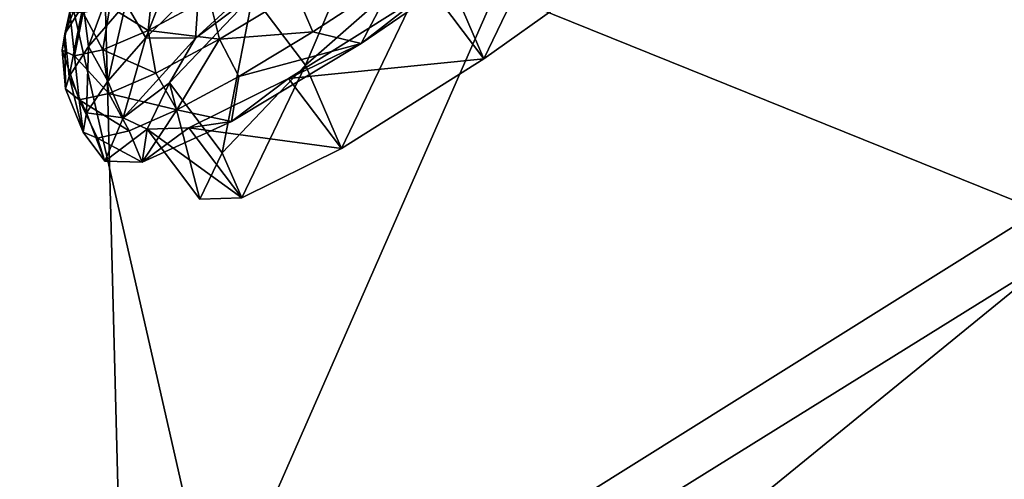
# Model space of a CAD drawing. Header units: metres. Extents: x 0 to 1651, y -1070 to 0.
# Tile 86 of 109: x 1222 to 1278, y -630 to -604. Entities that reach past the tile are written whole.
import ezdxf

# ---------------------------------------------------------------- set-up
doc = ezdxf.new("R2010")
doc.units = ezdxf.units.M

msp = doc.modelspace()

# ---------------------------------------------------------------- linework, layer by layer
at = {"layer": 'None'}
for points in [[(495.653809, -287.867249, -406), (1226.428955, -587.216003, -406), (1181.447754, -619.426575, -406)], [(1280.859375, -617.126892, -3), (1270.322021, -553.53772, -406), (1302.379272, -527.437622, -406)], [(1273.508301, -552.308533, -377.175201), (1222.351318, -591.498169, -377.175201), (1279.76062, -614.683899)], [(1325.497803, -578.437561), (1273.508301, -552.308533, -377.175201), (1279.76062, -614.683899)], [(1228.070557, -649.966248, -37.69276), (1226.428955, -587.216003, -406), (1270.322021, -553.53772, -406)], [(1280.859375, -617.126892, -3), (1228.070557, -649.966248, -37.69276), (1270.322021, -553.53772, -406)], [(1226.428955, -587.216003, -406), (1228.070557, -649.966248, -37.69276), (1181.447754, -619.426575, -406)], [(1169.72583, -628.692444, -377.175201), (1222.351318, -591.498169, -377.175201), (1221.629883, -590.518066, -382.385681)], [(1222.351318, -591.498169, -377.175201), (1169.72583, -628.692444, -377.175201), (1188.519897, -669.787903, -60)], [(1222.351318, -591.498169, -377.175201), (1188.519897, -669.787903, -60), (1234.132202, -643.253418, -29.974686)], [(1279.76062, -614.683899), (1222.351318, -591.498169, -377.175201), (1234.132202, -643.253418, -29.974686)], [(1234.132202, -643.253418, -29.974686), (1280.880615, -631.794739), (1279.76062, -614.683899)], [(1228.070557, -649.966248, -37.69276), (1280.859375, -617.126892, -3), (1234.307373, -655.087952, -34.021328)], [(1234.307373, -655.087952, -34.021328), (1280.859375, -617.126892, -3), (1281.825195, -634.340576, -3)], [(1228.070557, -649.966248, -37.69276), (1189.660034, -672.163696, -63), (1181.447754, -619.426575, -406)]]:
    msp.add_3dface(points, dxfattribs=at)
at = {"layer": 'None01'}
for points in [[(937.769287, -700.150574, -410), (1420.450195, -116.977798, -410), (1404.711548, -104.637085, -410)], [(1404.711548, -104.637085, -410), (1404.711548, -104.637085, -430), (937.769287, -700.150574, -410)], [(1404.711548, -104.637085, -430), (937.769287, -700.150574, -430), (937.769287, -700.150574, -410)], [(937.769287, -700.150574, -430), (1404.711548, -104.637085, -430), (1420.450195, -116.977798, -430)], [(953.507996, -712.491272, -410), (1420.450195, -116.977798, -410), (937.769287, -700.150574, -410)], [(953.507996, -712.491272, -430), (937.769287, -700.150574, -430), (1420.450195, -116.977798, -430)], [(953.507996, -712.491272, -410), (953.507996, -712.491272, -430), (1420.450195, -116.977798, -410)], [(953.507996, -712.491272, -430), (1420.450195, -116.977798, -430), (1420.450195, -116.977798, -410)]]:
    msp.add_3dface(points, dxfattribs=at)
at = {"layer": 'None012346'}
for points in [[(1245.626099, -599.91095, -276.945679), (1254.664307, -592.810608, -278.874969), (1248.286621, -606.085999, -222.165421)], [(1248.286621, -606.085999, -222.165421), (1254.664307, -592.810608, -278.874969), (1257.544067, -599.494507, -219.581268)], [(1235.194702, -602.474304, -270.204559), (1242.637817, -595.946167, -276.353607), (1238.183105, -606.439087, -270.796631)], [(1242.637817, -595.946167, -276.353607), (1245.626099, -599.91095, -276.945679), (1238.183105, -606.439087, -270.796631)], [(1231.946289, -604.904236, -270.327942), (1238.590942, -598.845886, -277.360474), (1235.194702, -602.474304, -270.204559)], [(1231.946289, -604.904236, -270.327942), (1232.167969, -601.879761, -272.127777), (1238.590942, -598.845886, -277.360474)], [(1250.108398, -599.227905, -216.670685), (1241.335449, -605.215698, -220.85318), (1245.29834, -602.121277, -221.573364)], [(1241.335449, -605.215698, -220.85318), (1250.108398, -599.227905, -216.670685), (1243.286255, -601.491272, -218.612183)], [(1248.286621, -606.085999, -222.165421), (1257.544067, -599.494507, -219.581268), (1245.29834, -602.121277, -221.573364)], [(1231.118652, -599.848206, -271.448395), (1229.136719, -604.885254, -267.301056), (1228.009277, -602.939636, -266.44104)], [(1232.167969, -601.879761, -272.127777), (1229.136719, -604.885254, -267.301056), (1231.118652, -599.848206, -271.448395)], [(1238.183105, -606.439087, -270.796631), (1245.626099, -599.91095, -276.945679), (1240.21936, -611.165283, -228.869629)], [(1240.21936, -611.165283, -228.869629), (1245.626099, -599.91095, -276.945679), (1248.286621, -606.085999, -222.165421)], [(1225.595703, -603.017273, -260.021973), (1224.545654, -604.657227, -254.339844), (1226.059814, -600.743652, -259.086243)], [(1224.545654, -604.657227, -254.339844), (1225.073853, -602.283508, -253.750916), (1226.059814, -600.743652, -259.086243)], [(1225.595703, -603.017273, -260.021973), (1227.631104, -600.672119, -265.453217), (1225.888916, -605.382629, -260.78302)], [(1227.631104, -600.672119, -265.453217), (1228.009277, -602.939636, -266.44104), (1225.888916, -605.382629, -260.78302)], [(1229.136719, -604.885254, -267.301056), (1232.167969, -601.879761, -272.127777), (1231.946289, -604.904236, -270.327942)], [(1237.657959, -602.335876, -221.784073), (1238.592041, -604.554871, -221.789795), (1243.286255, -601.491272, -218.612183)], [(1238.592041, -604.554871, -221.789795), (1241.335449, -605.215698, -220.85318), (1243.286255, -601.491272, -218.612183)], [(1224.545654, -604.657227, -254.339844), (1224.40332, -605.598694, -248.753326), (1225.073853, -602.283508, -253.750916)], [(1224.40332, -605.598694, -248.753326), (1224.837646, -603.44342, -248.531464), (1225.073853, -602.283508, -253.750916)], [(1227.093262, -603.142334, -237.807297), (1229.267334, -604.469727, -231.763809), (1229.507324, -602.107483, -232.552719)], [(1229.507324, -602.107483, -232.552719), (1229.267334, -604.469727, -231.763809), (1232.730225, -602.611938, -226.726318)], [(1230.480103, -607.436401, -260.771881), (1231.946289, -604.904236, -270.327942), (1235.194702, -602.474304, -270.204559)], [(1230.480103, -607.436401, -260.771881), (1235.194702, -602.474304, -270.204559), (1233.468384, -611.401184, -261.363953)], [(1232.730225, -602.611938, -226.726318), (1233.321289, -604.960388, -226.097321), (1237.657959, -602.335876, -221.784073)], [(1233.321289, -604.960388, -226.097321), (1238.592041, -604.554871, -221.789795), (1237.657959, -602.335876, -221.784073)], [(1235.194702, -602.474304, -270.204559), (1238.183105, -606.439087, -270.796631), (1233.468384, -611.401184, -261.363953)], [(1245.29834, -602.121277, -221.573364), (1241.335449, -605.215698, -220.85318), (1237.231079, -607.2005, -228.277573)], [(1248.286621, -606.085999, -222.165421), (1245.29834, -602.121277, -221.573364), (1237.231079, -607.2005, -228.277573)], [(1224.795044, -607.091064, -254.863678), (1224.545654, -604.657227, -254.339844), (1225.595703, -603.017273, -260.021973)], [(1225.888916, -605.382629, -260.78302), (1224.795044, -607.091064, -254.863678), (1225.595703, -603.017273, -260.021973)], [(1228.009277, -602.939636, -266.44104), (1226.979736, -607.340271, -261.747711), (1225.888916, -605.382629, -260.78302)], [(1229.136719, -604.885254, -267.301056), (1226.979736, -607.340271, -261.747711), (1228.009277, -602.939636, -266.44104)], [(1229.267334, -604.469727, -231.763809), (1233.321289, -604.960388, -226.097321), (1232.730225, -602.611938, -226.726318)], [(1224.837646, -603.44342, -248.531464), (1224.40332, -605.598694, -248.753326), (1225.089844, -605.920044, -243.137146)], [(1224.837646, -603.44342, -248.531464), (1225.089844, -605.920044, -243.137146), (1225.584717, -603.469238, -243.231934)], [(1225.584717, -603.469238, -243.231934), (1225.089844, -605.920044, -243.137146), (1226.696411, -605.571838, -237.359924)], [(1225.584717, -603.469238, -243.231934), (1226.696411, -605.571838, -237.359924), (1227.093262, -603.142334, -237.807297)], [(1227.093262, -603.142334, -237.807297), (1226.696411, -605.571838, -237.359924), (1229.267334, -604.469727, -231.763809)], [(1224.577759, -607.786743, -249.008438), (1224.40332, -605.598694, -248.753326), (1224.545654, -604.657227, -254.339844)], [(1224.795044, -607.091064, -254.863678), (1224.577759, -607.786743, -249.008438), (1224.545654, -604.657227, -254.339844)], [(1226.696411, -605.571838, -237.359924), (1229.713745, -606.895813, -231.345123), (1229.267334, -604.469727, -231.763809)], [(1229.267334, -604.469727, -231.763809), (1229.713745, -606.895813, -231.345123), (1233.321289, -604.960388, -226.097321)], [(1234.408813, -607.080688, -225.989746), (1238.592041, -604.554871, -221.789795), (1233.321289, -604.960388, -226.097321)], [(1241.335449, -605.215698, -220.85318), (1238.592041, -604.554871, -221.789795), (1234.408813, -607.080688, -225.989746)], [(1226.979736, -607.340271, -261.747711), (1229.136719, -604.885254, -267.301056), (1227.855103, -609.428772, -260.679047)], [(1227.855103, -609.428772, -260.679047), (1229.136719, -604.885254, -267.301056), (1231.946289, -604.904236, -270.327942)], [(1227.855103, -609.428772, -260.679047), (1231.946289, -604.904236, -270.327942), (1230.480103, -607.436401, -260.771881)], [(1229.713745, -606.895813, -231.345123), (1230.897339, -608.971558, -231.050644), (1233.321289, -604.960388, -226.097321)], [(1233.321289, -604.960388, -226.097321), (1230.897339, -608.971558, -231.050644), (1234.408813, -607.080688, -225.989746)], [(1241.335449, -605.215698, -220.85318), (1233.983276, -609.63208, -228.386688), (1237.231079, -607.2005, -228.277573)], [(1233.983276, -609.63208, -228.386688), (1241.335449, -605.215698, -220.85318), (1234.408813, -607.080688, -225.989746)], [(1224.40332, -605.598694, -248.753326), (1225.361816, -608.406616, -243.193283), (1225.089844, -605.920044, -243.137146)], [(1224.40332, -605.598694, -248.753326), (1224.577759, -607.786743, -249.008438), (1225.361816, -608.406616, -243.193283)], [(1225.888916, -605.382629, -260.78302), (1225.780029, -609.150391, -255.681168), (1224.795044, -607.091064, -254.863678)], [(1225.089844, -605.920044, -243.137146), (1227.035522, -608.043884, -237.174866), (1226.696411, -605.571838, -237.359924)], [(1226.979736, -607.340271, -261.747711), (1225.780029, -609.150391, -255.681168), (1225.888916, -605.382629, -260.78302)], [(1226.696411, -605.571838, -237.359924), (1227.035522, -608.043884, -237.174866), (1229.713745, -606.895813, -231.345123)], [(1225.089844, -605.920044, -243.137146), (1225.361816, -608.406616, -243.193283), (1227.035522, -608.043884, -237.174866)], [(1240.21936, -611.165283, -228.869629), (1248.286621, -606.085999, -222.165421), (1237.231079, -607.2005, -228.277573)], [(1227.035522, -608.043884, -237.174866), (1230.897339, -608.971558, -231.050644), (1229.713745, -606.895813, -231.345123)], [(1233.468384, -611.401184, -261.363953), (1238.183105, -606.439087, -270.796631), (1234.570435, -613.958984, -238.673233)], [(1234.570435, -613.958984, -238.673233), (1238.183105, -606.439087, -270.796631), (1240.21936, -611.165283, -228.869629)], [(1224.795044, -607.091064, -254.863678), (1225.58374, -610.246155, -249.334534), (1224.577759, -607.786743, -249.008438)], [(1225.780029, -609.150391, -255.681168), (1225.58374, -610.246155, -249.334534), (1224.795044, -607.091064, -254.863678)], [(1225.780029, -609.150391, -255.681168), (1226.979736, -607.340271, -261.747711), (1227.855103, -609.428772, -260.679047)], [(1229.211426, -610.077087, -249.491669), (1227.855103, -609.428772, -260.679047), (1230.480103, -607.436401, -260.771881)], [(1229.211426, -610.077087, -249.491669), (1230.480103, -607.436401, -260.771881), (1232.199829, -614.04187, -250.083725)], [(1230.480103, -607.436401, -260.771881), (1233.468384, -611.401184, -261.363953), (1232.199829, -614.04187, -250.083725)], [(1233.983276, -609.63208, -228.386688), (1234.408813, -607.080688, -225.989746), (1230.897339, -608.971558, -231.050644)], [(1237.231079, -607.2005, -228.277573), (1233.983276, -609.63208, -228.386688), (1231.582153, -609.994263, -238.081177)], [(1240.21936, -611.165283, -228.869629), (1237.231079, -607.2005, -228.277573), (1231.582153, -609.994263, -238.081177)], [(1224.577759, -607.786743, -249.008438), (1225.58374, -610.246155, -249.334534), (1225.361816, -608.406616, -243.193283)], [(1225.361816, -608.406616, -243.193283), (1228.192505, -610.154968, -236.778), (1227.035522, -608.043884, -237.174866)], [(1227.035522, -608.043884, -237.174866), (1228.192505, -610.154968, -236.778), (1230.897339, -608.971558, -231.050644)], [(1225.361816, -608.406616, -243.193283), (1225.58374, -610.246155, -249.334534), (1226.398315, -610.585327, -242.951706)], [(1226.398315, -610.585327, -242.951706), (1228.192505, -610.154968, -236.778), (1225.361816, -608.406616, -243.193283)], [(1225.58374, -610.246155, -249.334534), (1225.780029, -609.150391, -255.681168), (1226.810547, -611.87384, -249.577591)], [(1225.780029, -609.150391, -255.681168), (1227.855103, -609.428772, -260.679047), (1226.810547, -611.87384, -249.577591)], [(1228.938965, -611.944397, -238.362579), (1230.897339, -608.971558, -231.050644), (1228.192505, -610.154968, -236.778)], [(1228.938965, -611.944397, -238.362579), (1233.983276, -609.63208, -228.386688), (1230.897339, -608.971558, -231.050644)], [(1226.810547, -611.87384, -249.577591), (1227.855103, -609.428772, -260.679047), (1229.211426, -610.077087, -249.491669)], [(1233.983276, -609.63208, -228.386688), (1228.938965, -611.944397, -238.362579), (1231.582153, -609.994263, -238.081177)], [(1225.58374, -610.246155, -249.334534), (1226.810547, -611.87384, -249.577591), (1226.398315, -610.585327, -242.951706)], [(1226.398315, -610.585327, -242.951706), (1228.938965, -611.944397, -238.362579), (1228.192505, -610.154968, -236.778)], [(1228.938965, -611.944397, -238.362579), (1226.810547, -611.87384, -249.577591), (1229.211426, -610.077087, -249.491669)], [(1231.582153, -609.994263, -238.081177), (1228.938965, -611.944397, -238.362579), (1229.211426, -610.077087, -249.491669)], [(1234.570435, -613.958984, -238.673233), (1231.582153, -609.994263, -238.081177), (1229.211426, -610.077087, -249.491669)], [(1232.199829, -614.04187, -250.083725), (1234.570435, -613.958984, -238.673233), (1229.211426, -610.077087, -249.491669)], [(1234.570435, -613.958984, -238.673233), (1240.21936, -611.165283, -228.869629), (1231.582153, -609.994263, -238.081177)], [(1226.810547, -611.87384, -249.577591), (1228.938965, -611.944397, -238.362579), (1226.398315, -610.585327, -242.951706)], [(1232.199829, -614.04187, -250.083725), (1233.468384, -611.401184, -261.363953), (1234.570435, -613.958984, -238.673233)]]:
    msp.add_3dface(points, dxfattribs=at)

doc.saveas('drawing.dxf')
